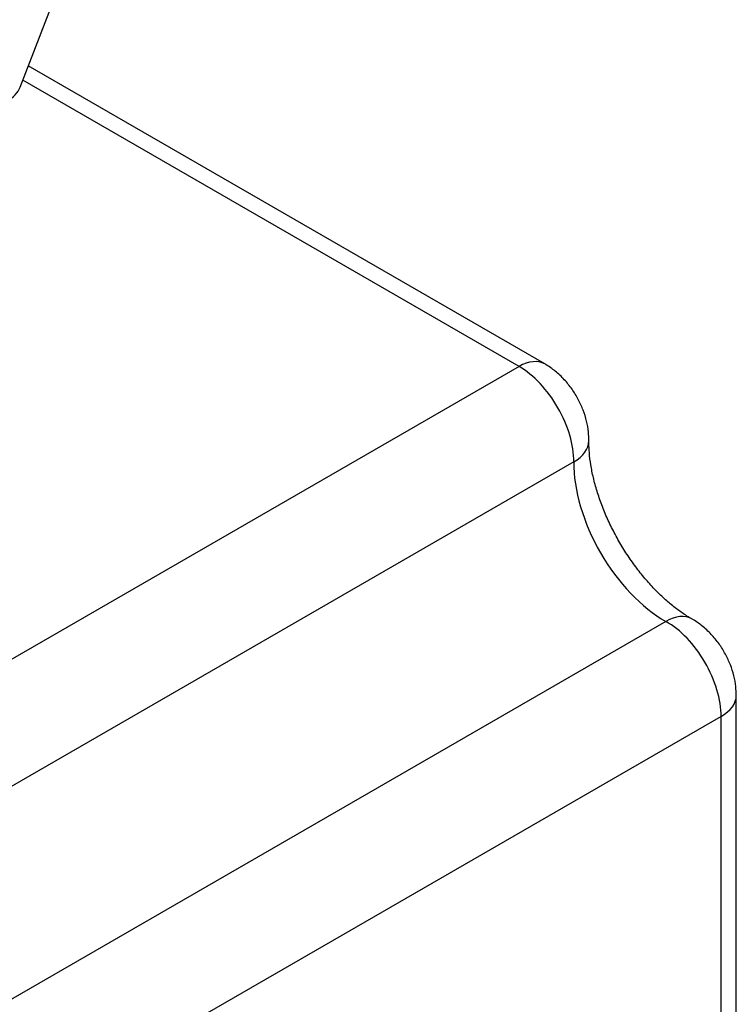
# Model space of a CAD drawing. Header units: millimetres. Extents: x -114 to 706, y -390 to 103.
# Tile 13 of 15: x 522 to 550, y -294 to -256. Entities that reach past the tile are written whole.
import ezdxf

# ---------------------------------------------------------------- set-up
doc = ezdxf.new("R2010")
doc.units = ezdxf.units.MM
doc.header["$LTSCALE"] = 0.165354
doc.layers.add('NoLayerName_001', color=7, linetype='Continuous')

msp = doc.modelspace()

# ---------------------------------------------------------------- linework, layer by layer
at = {"layer": 'NoLayerName_001', "color": 7, "linetype": 'Continuous', "lineweight": 25}
for p, q in [((522.0559, -258.8496), (532.8134, -230.9319)), ((542.3949, -269.5823), (522.3742, -258.0234)), ((541.3949, -269.6813), (522.161, -258.5767)), ((541.3949, -269.6813), (499.322, -293.9721)), ((543.5161, -273.3799), (503.5857, -296.4337)), ((547.0867, -279.5643), (507.1563, -302.6182)), ((549.8149, -310.9468), (549.8149, -282.4341)), ((549.2291, -283.2506), (507.1563, -307.5414)), ((549.2291, -311.7633), (549.2291, -283.2506))]:
    msp.add_line(p, q, dxfattribs=at)
for centre, major_axis, ratio, start_param, end_param in [((520.0385, -258.5226), (-2.0642, 0.1107), 0.5751287, 2.4181185, 2.9568248), ((541.3949, -271.3143), (1, 1.7321), 0.5773502, 6.2830839, 7.0685837), ((541.3949, -272.1308), (-1.5, 2.5981), 0.5773502, 3.9170292, 5.497787), ((542.1019, -272.5472), (-1.9999, 0.0173), 0.5830729, 2.361225, 3.1415927), ((547.0515, -275.4617), (-2.5, 4.3301), 0.5773502, 0.7754366, 2.3661557), ((547.1008, -281.2054), (0.9849, 1.7407), 0.5830727, 6.2830582, 7.0635531), ((547.1078, -282.0259), (-1.5, 2.5981), 0.5773502, 3.9269906, 5.5077483), ((547.8149, -282.4341), (2, 0), 0.5773504, 5.4977871, 6.2831853)]:
    msp.add_ellipse(centre, major_axis=major_axis, ratio=ratio, start_param=start_param, end_param=end_param, dxfattribs=at)
for points, knots in [([(544.1019, -272.5645), (544.0963, -272.4506), (544.0939, -272.193), (544.0189, -271.7927), (543.8881, -271.3679), (543.6985, -270.9517), (543.4542, -270.5533), (543.155, -270.1812), (542.8156, -269.8613), (542.5501, -269.6728), (542.4102, -269.5913), (542.3949, -269.5823)], [0, 0, 0, 0, 0.3422148, 0.7711159, 1.2158782, 1.6733816, 2.139279, 2.6143878, 3.1015421, 3.5340868, 3.5873264, 3.5873264, 3.5873264, 3.5873264]), ([(548.0857, -279.4647), (548.0245, -279.4282), (547.8361, -279.3194), (547.5262, -279.1033), (547.1536, -278.8038), (546.7775, -278.4538), (546.4045, -278.058), (546.0418, -277.6208), (545.6962, -277.1483), (545.3739, -276.6473), (545.0802, -276.1255), (544.8199, -275.5911), (544.5969, -275.0529), (544.4138, -274.5199), (544.2726, -274.0012), (544.1733, -273.506), (544.1165, -273.0508), (544.101, -272.7402), (544.1018, -272.5856), (544.1019, -272.5645)], [0, 0, 0, 0, 0.2136582, 0.6525482, 1.131675, 1.6468534, 2.1925088, 2.7623965, 3.349779, 3.9475807, 4.5485212, 5.1451527, 5.7297902, 6.295244, 6.8345784, 7.341232, 7.8091632, 8.2096629, 8.2729458, 8.2729458, 8.2729458, 8.2729458]), ([(549.8149, -282.4341), (549.8085, -282.3208), (549.8038, -282.0633), (549.7258, -281.6634), (549.5916, -281.2387), (549.3987, -280.8232), (549.1513, -280.4261), (548.8489, -280.0558), (548.5067, -279.7385), (548.2401, -279.553), (548.1004, -279.4732), (548.0857, -279.4647)], [0, 0, 0, 0, 0.3406649, 0.7708603, 1.216602, 1.6746377, 2.1410163, 2.616689, 3.1046806, 3.536511, 3.5873178, 3.5873178, 3.5873178, 3.5873178])]:
    msp.add_open_spline(points, degree=3, knots=knots, dxfattribs=at)

doc.saveas('drawing.dxf')
